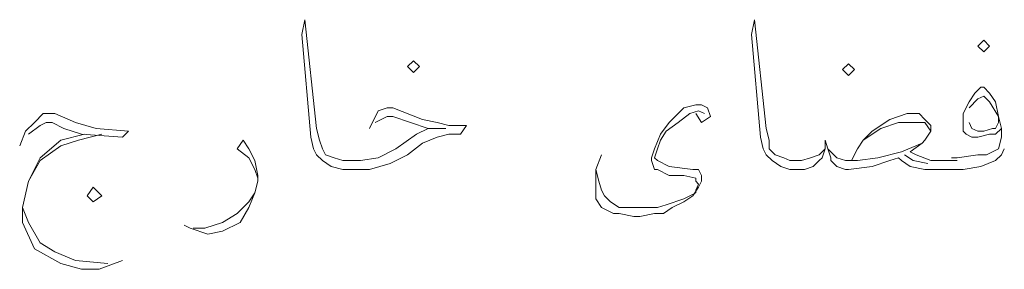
# Model space of a CAD drawing. Header units: metres. Extents: x -18 to 342, y 4 to 63.
# Tile 156 of 173: x 306.344 to 309.57, y 29.979 to 30.797. Entities that reach past the tile are written whole.
import ezdxf

# ---------------------------------------------------------------- set-up
doc = ezdxf.new("R2010")
doc.units = ezdxf.units.M
doc.header["$MEASUREMENT"] = 0
doc.layers.add('PDF_textt', color=7, linetype='Continuous')

msp = doc.modelspace()

# ---------------------------------------------------------------- linework, layer by layer
at = {"layer": 'PDF_textt', "lineweight": 20}
for points in [[(307.4897, 30.441), (307.5186, 30.4988), (307.5475, 30.5084), (307.5667, 30.5084), (307.663, 30.4699), (307.7112, 30.4603), (307.7497, 30.4506), (307.8075, 30.4506), (307.7883, 30.4218), (307.7497, 30.4218), (307.7112, 30.4121), (307.663, 30.3929), (307.6149, 30.3543), (307.5571, 30.3254), (307.4897, 30.3062), (307.403, 30.3062), (307.3645, 30.3158), (307.3356, 30.3351), (307.3163, 30.3543), (307.3067, 30.3736), (307.2971, 30.4121), (307.2682, 30.7492), (307.2778, 30.7974), (307.3163, 30.441), (307.326, 30.4025), (307.3356, 30.3736), (307.3452, 30.3543), (307.3741, 30.3447), (307.403, 30.3351), (307.4608, 30.3351), (307.5186, 30.3447), (307.5764, 30.3736), (307.6438, 30.4218), (307.6823, 30.441), (307.7401, 30.441), (307.6823, 30.441), (307.5667, 30.4795), (307.5475, 30.4795), (307.5089, 30.4603)], [(309.57, 30.3736), (309.5604, 30.3543), (309.5411, 30.3351), (309.493, 30.3158), (309.4352, 30.3062), (309.4159, 30.3062), (309.31, 30.3062), (309.2618, 30.3158), (309.2329, 30.3351), (309.2233, 30.3447), (309.1944, 30.3351), (309.1366, 30.3158), (309.0596, 30.3062), (309.0499, 30.3062), (309.021, 30.3158), (309.0018, 30.3351), (309.0018, 30.3447), (308.9922, 30.3736), (308.9825, 30.4025), (308.9825, 30.3736), (308.9729, 30.3447), (308.9633, 30.3351), (308.944, 30.3158), (308.9151, 30.3062), (308.8766, 30.3062), (308.8669, 30.3062), (308.8381, 30.3158), (308.8092, 30.3351), (308.7899, 30.3543), (308.7803, 30.3736), (308.7706, 30.4121), (308.7417, 30.7492), (308.7514, 30.7974), (308.7899, 30.441), (308.7995, 30.4025), (308.7995, 30.3736), (308.8188, 30.3543), (308.8477, 30.3447), (308.8669, 30.3351), (308.8766, 30.3351), (308.9055, 30.3351), (308.9344, 30.3447), (308.9633, 30.3543), (308.9825, 30.3736)], [(309.5604, 30.441), (309.5411, 30.4218), (309.5219, 30.4218), (309.4833, 30.4121), (309.4641, 30.4121), (309.4448, 30.4218), (309.4352, 30.4314), (309.4352, 30.441), (309.4352, 30.4892), (309.4545, 30.5277), (309.4737, 30.5566), (309.493, 30.5758), (309.5026, 30.5758), (309.5219, 30.5566), (309.5411, 30.5277), (309.5508, 30.4795), (309.5604, 30.441), (309.5604, 30.4121), (309.5508, 30.3736), (309.5122, 30.3543), (309.4833, 30.3543), (309.4159, 30.3447), (309.3967, 30.3447)], [(309.4545, 30.5084), (309.4833, 30.5373), (309.5026, 30.547), (309.5219, 30.5277), (309.5508, 30.4795), (309.5508, 30.4603), (309.5411, 30.441), (309.5315, 30.441), (309.5026, 30.4314), (309.4833, 30.4314), (309.4641, 30.441), (309.4545, 30.4603)], [(308.5588, 30.4892), (308.578, 30.4603), (308.6069, 30.4795), (308.5973, 30.5084), (308.578, 30.5181), (308.5588, 30.5181), (308.5202, 30.5084), (308.501, 30.4892), (308.4721, 30.4603), (308.4432, 30.4218), (308.4239, 30.3736), (308.4143, 30.3447), (308.4143, 30.3351), (308.4239, 30.3062), (308.4335, 30.3062), (308.4721, 30.2869), (308.5202, 30.2869), (308.5588, 30.2773), (308.5588, 30.2677), (308.5684, 30.258), (308.5588, 30.2388), (308.5588, 30.2291), (308.5202, 30.2099), (308.4624, 30.1906), (308.4335, 30.181), (308.3661, 30.181), (308.3469, 30.181), (308.3083, 30.181), (308.2794, 30.2002), (308.2602, 30.2195), (308.2506, 30.2388), (308.2409, 30.2677), (308.2313, 30.3062)], [(308.5876, 30.4892), (308.5684, 30.4988), (308.5395, 30.4892), (308.501, 30.4603), (308.4624, 30.4314), (308.4432, 30.4025), (308.4335, 30.3736), (308.4239, 30.3447), (308.4335, 30.3351), (308.4721, 30.3158), (308.5491, 30.3062), (308.5684, 30.3062), (308.578, 30.2869), (308.578, 30.2677), (308.5684, 30.2484), (308.5491, 30.2195), (308.5202, 30.2002), (308.4817, 30.181), (308.4528, 30.1617), (308.4239, 30.1617), (308.3758, 30.1521), (308.3565, 30.1521), (308.3083, 30.1617), (308.2891, 30.1617), (308.2506, 30.181), (308.2313, 30.2099), (308.2313, 30.2484), (308.2313, 30.3062), (308.2506, 30.3543)], [(306.3436, 30.3832), (306.3628, 30.4314), (306.3917, 30.4603), (306.4206, 30.4892), (306.4591, 30.4892), (306.5266, 30.4603), (306.594, 30.441), (306.6999, 30.4314), (306.6807, 30.4121), (306.5458, 30.4218), (306.488, 30.441), (306.4495, 30.4603), (306.4303, 30.4603), (306.411, 30.4506), (306.3725, 30.4218)], [(309.4159, 30.3351), (309.3292, 30.3351), (309.2811, 30.3543), (309.2618, 30.364), (309.3004, 30.3929), (309.31, 30.4025), (309.3292, 30.4314), (309.3292, 30.4506), (309.31, 30.4699), (309.2907, 30.4892), (309.2522, 30.4892), (309.1944, 30.4699), (309.1366, 30.4314), (309.1077, 30.4025), (309.0885, 30.3736), (309.0692, 30.3351)], [(309.1077, 30.4025), (309.1655, 30.441), (309.2233, 30.4603), (309.2522, 30.4603), (309.2618, 30.4603), (309.31, 30.4603), (309.3292, 30.4314)], [(306.6807, 30.0076), (306.6036, 29.9787), (306.5458, 29.9787), (306.4784, 29.998), (306.3917, 30.0461), (306.3532, 30.1328), (306.3532, 30.181), (306.3725, 30.2677), (306.411, 30.3351), (306.4784, 30.3832), (306.5362, 30.4025), (306.5747, 30.4121), (306.6132, 30.4218)], [(306.5555, 30.4218), (306.4784, 30.4025), (306.411, 30.3447), (306.3725, 30.2677)], [(307.1237, 30.2773), (307.1141, 30.3062), (307.0948, 30.3447), (307.0563, 30.3736), (307.0755, 30.4025), (307.0948, 30.3736), (307.1141, 30.3351), (307.1237, 30.2869), (307.1237, 30.2677), (307.1141, 30.2291), (307.0948, 30.181), (307.0659, 30.1328), (307.0081, 30.1039), (306.96, 30.0943), (306.9022, 30.1136), (306.8829, 30.1232)], [(308.9922, 30.3736), (309.021, 30.3447), (309.0499, 30.3351), (309.0885, 30.3351), (309.1559, 30.3447), (309.2329, 30.364), (309.3004, 30.3929)], [(309.3196, 30.3254), (309.2715, 30.3351), (309.2426, 30.3543)], [(306.9118, 30.1136), (306.9503, 30.1136), (307.0081, 30.1328), (307.0563, 30.1617), (307.0948, 30.2002), (307.1141, 30.2291)], [(306.3532, 30.181), (306.3725, 30.1328), (306.411, 30.0654), (306.4591, 30.0365), (306.5266, 30.0076), (306.6325, 29.998)]]:
    msp.add_lwpolyline(points, dxfattribs=at)
for points in [[(309.5026, 30.6914), (309.5219, 30.7107), (309.5026, 30.7299), (309.4833, 30.7107)], [(307.6342, 30.624), (307.6534, 30.6433), (307.6342, 30.6625), (307.6149, 30.6433)], [(309.0596, 30.6144), (309.0788, 30.6336), (309.0596, 30.6529), (309.0403, 30.6336)], [(306.5844, 30.2002), (306.6132, 30.2195), (306.5844, 30.2484), (306.5651, 30.2195)]]:
    msp.add_lwpolyline(points, close=True, dxfattribs=at)

doc.saveas('drawing.dxf')
